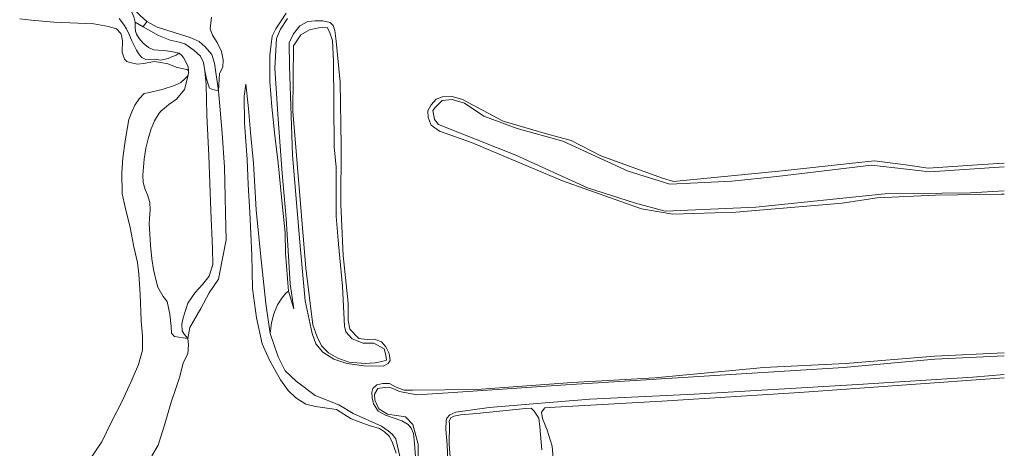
# Model space of a CAD drawing. Header units: metres. Extents: x 103671 to 105190, y 427150 to 429171.
# Tile 175 of 256: x 104971 to 105144, y 427863 to 427939. Entities that reach past the tile are written whole.
import ezdxf

# ---------------------------------------------------------------- set-up
doc = ezdxf.new("R2010")
doc.units = ezdxf.units.M
for name, color, linetype, lineweight in [('B-WE-GR-GRAS-GV', 253, 'Continuous', 13), ('B-WE-GR-STRUIK-GV', 253, 'Continuous', 13), ('B-WE-GW-TALUD_KRUIN-G', 253, 'Continuous', 18), ('B-WE-OG-TERREIN_ONBEGROEID_ZAND-GV', 253, 'Continuous', 18), ('B-WE-OG-WATER-GV', 253, 'Continuous', 18), ('B-WE-OG-WATER_SLIK-GV', 253, 'Continuous', 18), ('B-WE-VH-OPENVERHARDING-GV', 253, 'Continuous', 18)]:
    doc.layers.add(name, color=color, linetype=linetype, lineweight=lineweight)

msp = doc.modelspace()

# ---------------------------------------------------------------- linework, layer by layer
at = {"layer": 'B-WE-GR-GRAS-GV', "flags": 128}
for points in [[(104991.745, 427939.584), (104990.419, 427940.98), (104989.093, 427941.794), (104987.803, 427942.251), (104988.444, 427941.389), (104988.479, 427941.193), (104988.659, 427940.878), (104989.407, 427940.884), (104990.326, 427940.141), (104990.651, 427939.358), (104990.88, 427938.375), (104992.309, 427937.574), (104992.929, 427938.506)], [(104992.309, 427937.574), (104990.88, 427938.375), (104990.874, 427937.489), (104990.938, 427936.834), (104991.106, 427936.252), (104991.576, 427935.512), (104992.305, 427934.672), (104993.263, 427933.917), (104994.124, 427933.526), (104995.912, 427933.41), (104997.224, 427933.249), (104998.65, 427932.938), (104999.095, 427932.541), (104999.494, 427932.041), (104999.939, 427931.159), (105000.238, 427930.495), (105000.284, 427929.89), (105000.292, 427929.49), (105000.24, 427929.069), (104999.615, 427926.519), (104998.198, 427924.795), (104996.811, 427923.85), (104996.02, 427923.179), (104995.451, 427922.739), (104995.141, 427922.365), (104994.283, 427920.994), (104993.716, 427919.559), (104993.225, 427918.038), (104992.79, 427916.163), (104992.484, 427914.244), (104992.345, 427912.789), (104992.256, 427911.406), (104992.319, 427910.105), (104992.624, 427908.849), (104993.072, 427907.94), (104993.471, 427906.599), (104993.536, 427905.265), (104993.438, 427903.786), (104993.364, 427902.792), (104993.446, 427901.057), (104993.562, 427899.08), (104993.852, 427896.628), (104994.119, 427894.752), (104994.503, 427893.021), (104994.899, 427891.624), (104995.8, 427890.014), (104996.502, 427889.123), (104997.025, 427886.885), (104997.212, 427884.698), (104997.305, 427883.561), (104997.824, 427882.963), (104999.368, 427882.725), (105000.172, 427882.577), (104999.505, 427883.35), (104999.184, 427883.946), (104999.12, 427885.128), (104999.366, 427886.241), (105000.184, 427888.802), (105001.486, 427890.701), (105002.767, 427892.132), (105003.911, 427893.594), (105004.553, 427895.673), (105004.528, 427898.464), (105004.215, 427905.172), (105003.885, 427914.804), (105003.525, 427921.995), (105003.38, 427927.412), (105003.151, 427929.784), (105002.964, 427931.273), (105002.392, 427932.37), (105001.222, 427933.477), (104999.617, 427934.566), (104998.643, 427934.896), (104997.055, 427935.238), (104995.022, 427936.055)], [(105005.558, 427926.255), (105004.578, 427926.512), (105004.003, 427926.734), (105003.777, 427927.488), (105003.494, 427928.416), (105003.151, 427929.784), (105003.38, 427927.412), (105003.525, 427921.995), (105003.885, 427914.804), (105004.215, 427905.172), (105004.528, 427898.464), (105004.553, 427895.673), (105003.911, 427893.594), (105002.767, 427892.132), (105001.486, 427890.701), (105000.184, 427888.802), (104999.366, 427886.241), (104999.12, 427885.128), (104999.184, 427883.946), (104999.505, 427883.35), (105000.172, 427882.577), (105000.533, 427884.524), (105002.45, 427887.867), (105003.931, 427890.669), (105005.562, 427893.065), (105006.235, 427896.433), (105006.911, 427900), (105006.816, 427904.668), (105006.732, 427907.578), (105006.656, 427912.798), (105006.227, 427918.837)]]:
    msp.add_lwpolyline(points, close=True, dxfattribs=at)
for points in [[(105004.324, 427939.277), (105004.127, 427937.238), (105004.5, 427936.097), (105005.375, 427934.782), (105006.132, 427933.248), (105006.402, 427931.736), (105006.345, 427930.456), (105005.76, 427929.347), (105005.558, 427926.255), (105006.227, 427918.837), (105006.656, 427912.798), (105006.732, 427907.578), (105006.816, 427904.668), (105006.911, 427900), (105006.235, 427896.433), (105005.562, 427893.065), (105003.931, 427890.669), (105002.45, 427887.867), (105000.533, 427884.524), (105000.172, 427882.577), (105000.278, 427881.473), (105000.198, 427879.887), (104999.371, 427878.294), (104998.753, 427875.907), (104997.897, 427873.231), (104997.28, 427871.526), (104996.009, 427867.115), (104994.919, 427863.768), (104993.822, 427861.867)], [(105036.913, 427862.356), (105036.235, 427864.369), (105035.656, 427865.338), (105034.848, 427866.105), (105033.997, 427866.744), (105032.174, 427867.26), (105029.003, 427868.396), (105026.361, 427870.081), (105022.668, 427870.591), (105021.007, 427871.013), (105019.218, 427872.108), (105017.885, 427873.434), (105016.499, 427875.316), (105014.585, 427878.789), (105013.268, 427881.675), (105012.268, 427886.234), (105011.605, 427891.386), (105011.454, 427897.273), (105011.084, 427904.822), (105010.822, 427909.734), (105010.632, 427914.185), (105010.143, 427920.643), (105010.125, 427925.318), (105010.43, 427927.442), (105010.881, 427923.139), (105011.209, 427918.956), (105011.75, 427913.514), (105012.247, 427905.273), (105012.973, 427897.587), (105013.943, 427888.781), (105014.698, 427883.475), (105014.924, 427885.332), (105015.337, 427886.93), (105015.991, 427888.538), (105016.723, 427889.701), (105017.449, 427890.567), (105017.942, 427890.964), (105017.389, 427897.67), (105017.334, 427901.218), (105016.771, 427906.936), (105016.094, 427913.566), (105015.528, 427918.412), (105015.015, 427923.474), (105014.622, 427927.95), (105014.661, 427932.591), (105014.955, 427934.976), (105015.061, 427935.946), (105015.713, 427937.194), (105016.613, 427938.602), (105017.504, 427939.96)], [(105017.504, 427939.96), (105016.613, 427938.602), (105015.713, 427937.194), (105015.061, 427935.946), (105014.955, 427934.976), (105014.661, 427932.591), (105014.622, 427927.95), (105015.015, 427923.474), (105015.528, 427918.412), (105016.094, 427913.566), (105016.771, 427906.936), (105017.334, 427901.218), (105017.389, 427897.67), (105017.942, 427890.964), (105018.843, 427887.85), (105018.211, 427892.256), (105017.86, 427898.062), (105017.516, 427903.784), (105016.831, 427911.76), (105016.081, 427921.268), (105015.544, 427930.297), (105015.787, 427935.536), (105016.503, 427937.164), (105017.778, 427939.032)], [(105037.685, 427861.294), (105037.153, 427863.587), (105036.855, 427864.867), (105036.213, 427865.703), (105035.52, 427866.297), (105034.354, 427867.144), (105029.339, 427869.367), (105026.776, 427870.878), (105022.639, 427872.536), (105019.257, 427875.06), (105017.359, 427876.889), (105016.102, 427879.343), (105014.698, 427883.475), (105013.943, 427888.781), (105012.973, 427897.587), (105012.247, 427905.273), (105011.75, 427913.514), (105011.209, 427918.956), (105010.881, 427923.139), (105010.43, 427927.442), (105010.125, 427925.318), (105010.143, 427920.643), (105010.632, 427914.185), (105010.822, 427909.734), (105011.084, 427904.822), (105011.454, 427897.273), (105011.605, 427891.386), (105012.268, 427886.234), (105013.268, 427881.675), (105014.585, 427878.789), (105016.499, 427875.316), (105017.885, 427873.434), (105019.218, 427872.108), (105021.007, 427871.013), (105022.668, 427870.591), (105026.361, 427870.081), (105029.003, 427868.396), (105032.174, 427867.26), (105033.997, 427866.744), (105034.848, 427866.105), (105035.656, 427865.338), (105036.235, 427864.369), (105036.913, 427862.356)]]:
    msp.add_lwpolyline(points, dxfattribs=at)
at = {"layer": 'B-WE-GR-STRUIK-GV', "flags": 128}
msp.add_lwpolyline([(104991.745, 427939.584), (104992.929, 427938.506), (104994.742, 427937.517), (105000.576, 427935.72), (105002.198, 427934.958), (105003.259, 427934.034), (105004.396, 427932.702), (105004.859, 427931.14), (105005.558, 427926.255), (105005.76, 427929.347), (105006.345, 427930.456), (105006.402, 427931.736), (105006.132, 427933.248), (105005.375, 427934.782), (105004.5, 427936.097), (105004.127, 427937.238), (105004.324, 427939.277)], dxfattribs=at)
msp.add_lwpolyline([(105005.558, 427926.255), (105004.859, 427931.14), (105004.396, 427932.702), (105003.259, 427934.034), (105002.198, 427934.958), (105000.576, 427935.72), (104994.742, 427937.517), (104992.929, 427938.506), (104992.309, 427937.574), (104995.022, 427936.055), (104997.055, 427935.238), (104998.643, 427934.896), (104999.617, 427934.566), (105001.222, 427933.477), (105002.392, 427932.37), (105002.964, 427931.273), (105003.151, 427929.784), (105003.494, 427928.416), (105003.777, 427927.488), (105004.003, 427926.734), (105004.578, 427926.512)], close=True, dxfattribs=at)
at = {"layer": 'B-WE-GW-TALUD_KRUIN-G', "flags": 128}
for points in [[(104998.65, 427932.938), (104997.224, 427933.249), (104995.912, 427933.41), (104994.124, 427933.526), (104993.263, 427933.917), (104992.305, 427934.672), (104991.576, 427935.512), (104991.106, 427936.252), (104990.938, 427936.834), (104990.874, 427937.489), (104990.88, 427938.375), (104990.651, 427939.358), (104990.326, 427940.141), (104989.407, 427940.884), (104988.659, 427940.878), (104988.479, 427941.193), (104988.444, 427941.389), (104987.803, 427942.251), (104985.292, 427943.006), (104983.693, 427943.212), (104981.7, 427943.076), (104979.251, 427942.79), (104976.888, 427942.842)], [(105010.43, 427927.442), (105010.125, 427925.318), (105010.143, 427920.643), (105010.632, 427914.185), (105010.822, 427909.734), (105011.084, 427904.822), (105011.454, 427897.273), (105011.605, 427891.386), (105012.268, 427886.234), (105013.268, 427881.675), (105014.585, 427878.789), (105016.499, 427875.316), (105017.885, 427873.434), (105019.218, 427872.108), (105021.007, 427871.013), (105022.668, 427870.591), (105026.361, 427870.081), (105029.003, 427868.396), (105032.174, 427867.26), (105033.997, 427866.744), (105034.848, 427866.105), (105035.656, 427865.338), (105036.235, 427864.369), (105036.913, 427862.356)], [(105000.172, 427882.577), (105000.533, 427884.524), (105002.45, 427887.867), (105003.931, 427890.669), (105005.562, 427893.065), (105006.235, 427896.433), (105006.911, 427900), (105006.816, 427904.668), (105006.732, 427907.578), (105006.656, 427912.798), (105006.227, 427918.837), (105005.558, 427926.255)]]:
    msp.add_lwpolyline(points, dxfattribs=at)
at = {"layer": 'B-WE-OG-TERREIN_ONBEGROEID_ZAND-GV', "flags": 128}
for points in [[(104970.524, 427939.007), (104972.571, 427938.726), (104976.521, 427938.382), (104983.613, 427938.078), (104986.183, 427937.646), (104987.613, 427937.214), (104988.369, 427936.407), (104988.496, 427936.05), (104988.634, 427935.091), (104988.592, 427933.129), (104988.977, 427931.855), (104989.444, 427931.484), (104989.929, 427931.253), (104991.295, 427930.999), (104992.394, 427931.12), (104994.229, 427931.436), (104995.434, 427931.259), (104996.659, 427931.022), (104998.293, 427930.393), (105000.021, 427930.066), (105000.284, 427929.89), (105000.238, 427930.495), (104999.939, 427931.159), (104999.494, 427932.041), (104999.095, 427932.541), (104998.65, 427932.938), (104998.128, 427932.558), (104997.67, 427932.373), (104996.707, 427931.972), (104995.383, 427931.668), (104994.343, 427931.854), (104992.764, 427931.833), (104992.31, 427932.026), (104992.083, 427932.155), (104991.802, 427932.423), (104991.743, 427932.507), (104991.446, 427932.893), (104991.112, 427933.463), (104990.814, 427934.019), (104990.326, 427935.076), (104989.838, 427936.209), (104989.347, 427937.214), (104988.832, 427938.046), (104988.061, 427939.03)], [(104993.822, 427861.867), (104994.919, 427863.768), (104996.009, 427867.115), (104997.28, 427871.526), (104997.897, 427873.231), (104998.753, 427875.907), (104999.371, 427878.294), (105000.198, 427879.887), (105000.278, 427881.473), (105000.172, 427882.577), (104999.368, 427882.725), (104997.824, 427882.963), (104997.305, 427883.561), (104997.212, 427884.698), (104997.025, 427886.885), (104996.502, 427889.123), (104995.8, 427890.014), (104994.899, 427891.624), (104994.503, 427893.021), (104994.119, 427894.752), (104993.852, 427896.628), (104993.562, 427899.08), (104993.446, 427901.057), (104993.364, 427902.792), (104993.438, 427903.786), (104993.536, 427905.265), (104993.471, 427906.599), (104993.072, 427907.94), (104992.624, 427908.849), (104992.319, 427910.105), (104992.256, 427911.406), (104992.345, 427912.789), (104992.484, 427914.244), (104992.79, 427916.163), (104993.225, 427918.038), (104993.716, 427919.559), (104994.283, 427920.994), (104995.141, 427922.365), (104995.451, 427922.739), (104996.02, 427923.179), (104996.811, 427923.85), (104998.198, 427924.795), (104999.615, 427926.519), (105000.24, 427929.069), (105000.026, 427928.725), (104999.672, 427928.397), (104998.964, 427927.743), (104997.814, 427927.201), (104995.645, 427926.499), (104993.094, 427925.929), (104992.448, 427925.813), (104991.581, 427924.868), (104990.832, 427923.762), (104990.294, 427922.577), (104989.79, 427921.208), (104989.154, 427917.831), (104988.733, 427914.463), (104988.552, 427911.828), (104988.588, 427908.118), (104989.098, 427905.774), (104990.03, 427902.189), (104990.668, 427898.789), (104991.312, 427896.011), (104991.559, 427893.971), (104991.782, 427890.396), (104991.965, 427885.705), (104992.184, 427882.983), (104992.172, 427880.525), (104991.485, 427878.025), (104990.203, 427875.012), (104988.522, 427871.407), (104986.731, 427867.878), (104984.998, 427864.355), (104982.919, 427861.229)]]:
    msp.add_lwpolyline(points, dxfattribs=at)
at = {"layer": 'B-WE-OG-WATER-GV', "flags": 128}
for points in [[(104982.919, 427861.229), (104984.998, 427864.355), (104986.731, 427867.878), (104988.522, 427871.407), (104990.203, 427875.012), (104991.485, 427878.025), (104992.172, 427880.525), (104992.184, 427882.983), (104991.965, 427885.705), (104991.782, 427890.396), (104991.559, 427893.971), (104991.312, 427896.011), (104990.668, 427898.789), (104990.03, 427902.189), (104989.098, 427905.774), (104988.588, 427908.118), (104988.552, 427911.828), (104988.733, 427914.463), (104989.154, 427917.831), (104989.79, 427921.208), (104990.294, 427922.577), (104990.832, 427923.762), (104991.581, 427924.868), (104992.448, 427925.813), (104993.094, 427925.929), (104995.645, 427926.499), (104997.814, 427927.201), (104998.964, 427927.743), (104999.672, 427928.397), (105000.026, 427928.725), (105000.24, 427929.069), (105000.292, 427929.49), (105000.284, 427929.89), (105000.021, 427930.066), (104998.293, 427930.393), (104996.659, 427931.022), (104995.434, 427931.259), (104994.229, 427931.436), (104992.394, 427931.12), (104991.295, 427930.999), (104989.929, 427931.253), (104989.444, 427931.484), (104988.977, 427931.855), (104988.592, 427933.129), (104988.634, 427935.091), (104988.496, 427936.05), (104988.369, 427936.407), (104987.613, 427937.214), (104986.183, 427937.646), (104983.613, 427938.078), (104976.521, 427938.382), (104972.571, 427938.726), (104970.524, 427939.007)], [(105144.15, 427912.856), (105131.019, 427911.981), (105120.722, 427913.171), (105104.039, 427911.2), (105096.119, 427910.365), (105090.038, 427910.07), (105085.189, 427909.821), (105077.842, 427912.095), (105066.278, 427917.381), (105058.276, 427919.665), (105052.398, 427921.79), (105048.978, 427924.078), (105046.805, 427924.742), (105045.003, 427924.568), (105043.81, 427923.363), (105043.354, 427922.81), (105043.651, 427921.238), (105044.39, 427920.364), (105058.006, 427914.911), (105070.635, 427909.146), (105079.111, 427906.472), (105084.336, 427905.084), (105100.345, 427905.753), (105123.102, 427908.091), (105138.209, 427908.31), (105144.15, 427908.668)], [(105144.15, 427879.557), (105131.926, 427878.926), (105115.772, 427877.489), (105096.882, 427876.324), (105066.802, 427874.439), (105046.093, 427872.98), (105040.552, 427872.685), (105037.519, 427873.256), (105036.644, 427873.678), (105035.686, 427874.033), (105034.769, 427873.974), (105033.688, 427873.751), (105033.098, 427872.771), (105033.168, 427871.735), (105033.882, 427870.196), (105035.371, 427869.267), (105036.972, 427869.034), (105038.546, 427868.769), (105039.866, 427867.436), (105040.784, 427863.967), (105040.706, 427857.65)], [(105046.472, 427850.536), (105045.892, 427863.815), (105045.696, 427866.522), (105045.723, 427868.103), (105045.857, 427868.563), (105046.396, 427869.151), (105047.427, 427869.578), (105053.295, 427870.413), (105061.763, 427871.115), (105071.078, 427871.889), (105089.433, 427872.749), (105118.327, 427874.466), (105138.611, 427875.789), (105144.15, 427876.261)]]:
    msp.add_lwpolyline(points, dxfattribs=at)
msp.add_lwpolyline([(105028.569, 427878.433), (105031.455, 427878.208), (105033.214, 427878.328), (105034.374, 427878.539), (105035.188, 427878.765), (105035.104, 427879.642), (105034.801, 427880.744), (105032.983, 427881.749), (105031.064, 427881.761), (105029.123, 427882.508), (105028.017, 427883.779), (105027.821, 427884.793), (105027.639, 427888.218), (105027.438, 427891.837), (105026.724, 427899.244), (105026.347, 427904.175), (105026.349, 427912.83), (105026.007, 427916.388), (105025.877, 427931.522), (105025.671, 427935.191), (105025.184, 427936.669), (105024.763, 427937.464), (105023.292, 427937.421), (105021.654, 427937.066), (105020.117, 427936.181), (105018.78, 427934.232), (105018.709, 427922.717), (105020.985, 427895.003), (105022.245, 427884.993), (105022.987, 427882.901), (105023.731, 427881.301), (105024.984, 427880.044), (105026.646, 427879.122)], close=True, dxfattribs=at)
at = {"layer": 'B-WE-OG-WATER_SLIK-GV', "flags": 128}
for points in [[(105017.778, 427939.032), (105016.503, 427937.164), (105015.787, 427935.536), (105015.544, 427930.297), (105016.081, 427921.268), (105016.831, 427911.76), (105017.516, 427903.784), (105017.86, 427898.062), (105018.211, 427892.256), (105018.843, 427887.85), (105017.942, 427890.964), (105017.449, 427890.567), (105016.723, 427889.701), (105015.991, 427888.538), (105015.337, 427886.93), (105014.924, 427885.332), (105014.698, 427883.475), (105016.102, 427879.343), (105017.359, 427876.889), (105019.257, 427875.06), (105022.639, 427872.536), (105026.776, 427870.878), (105029.339, 427869.367), (105034.354, 427867.144), (105035.52, 427866.297), (105036.213, 427865.703), (105036.855, 427864.867), (105037.153, 427863.587), (105037.685, 427861.294)], [(105144.15, 427913.533), (105140.314, 427913.262), (105130.712, 427912.645), (105127.177, 427913.15), (105121.235, 427913.91), (105119.001, 427913.695), (105105.003, 427912.141), (105087.607, 427910.491), (105085.804, 427910.317), (105083.856, 427910.848), (105072.991, 427914.824), (105067.787, 427917.501), (105063.445, 427918.671), (105055.793, 427920.958), (105048.633, 427924.779), (105046.815, 427925.296), (105045.081, 427925.206), (105043.99, 427924.819), (105043.06, 427923.832), (105042.472, 427922.751), (105042.534, 427921.578), (105043.098, 427920.248), (105044.536, 427919.156), (105050.187, 427917.163), (105066.215, 427910.404), (105080.196, 427905.472), (105085.671, 427904.513), (105096.785, 427904.866), (105115.543, 427906.493), (105121.734, 427907.397), (105132.017, 427907.875), (105143.661, 427908.049), (105144.15, 427908.074)], [(105144.15, 427908.074), (105143.661, 427908.049), (105132.017, 427907.875), (105121.734, 427907.397), (105115.543, 427906.493), (105096.785, 427904.866), (105085.671, 427904.513), (105080.196, 427905.472), (105066.215, 427910.404), (105050.187, 427917.163), (105044.536, 427919.156), (105043.098, 427920.248), (105042.534, 427921.578), (105042.472, 427922.751), (105043.06, 427923.832), (105043.99, 427924.819), (105045.081, 427925.206), (105046.815, 427925.296), (105048.633, 427924.779), (105055.793, 427920.958), (105063.445, 427918.671), (105067.787, 427917.501), (105072.991, 427914.824), (105083.856, 427910.848), (105085.804, 427910.317), (105087.607, 427910.491), (105105.003, 427912.141), (105119.001, 427913.695), (105121.235, 427913.91), (105127.177, 427913.15), (105130.712, 427912.645), (105140.314, 427913.262), (105144.15, 427913.533)], [(105144.15, 427908.668), (105138.209, 427908.31), (105123.102, 427908.091), (105100.345, 427905.753), (105084.336, 427905.084), (105079.111, 427906.472), (105070.635, 427909.146), (105058.006, 427914.911), (105044.39, 427920.364), (105043.651, 427921.238), (105043.354, 427922.81), (105043.81, 427923.363), (105045.003, 427924.568), (105046.805, 427924.742), (105048.978, 427924.078), (105052.398, 427921.79), (105058.276, 427919.665), (105066.278, 427917.381), (105077.842, 427912.095), (105085.189, 427909.821), (105090.038, 427910.07), (105096.119, 427910.365), (105104.039, 427911.2), (105120.722, 427913.171), (105131.019, 427911.981), (105144.15, 427912.856)], [(105144.15, 427880.045), (105131.858, 427879.474), (105116.137, 427878.174), (105101.753, 427877.475), (105082.497, 427875.642), (105067.953, 427874.821), (105051.13, 427873.586), (105039.804, 427873.462), (105038.322, 427873.469), (105036.916, 427874.021), (105035.74, 427874.637), (105034.538, 427874.629), (105033.525, 427874.446), (105032.815, 427873.797), (105032.629, 427873.049), (105032.696, 427872.133), (105032.885, 427871.056), (105033.74, 427869.793), (105035.009, 427869.07), (105037.898, 427868.06), (105039.036, 427867.396), (105039.565, 427866.804), (105039.981, 427865.834), (105040.149, 427864.09), (105040.443, 427860.146)], [(105040.443, 427860.146), (105040.149, 427864.09), (105039.981, 427865.834), (105039.565, 427866.804), (105039.036, 427867.396), (105037.898, 427868.06), (105035.009, 427869.07), (105033.74, 427869.793), (105032.885, 427871.056), (105032.696, 427872.133), (105032.629, 427873.049), (105032.815, 427873.797), (105033.525, 427874.446), (105034.538, 427874.629), (105035.74, 427874.637), (105036.916, 427874.021), (105038.322, 427873.469), (105039.804, 427873.462), (105051.13, 427873.586), (105067.953, 427874.821), (105082.497, 427875.642), (105101.753, 427877.475), (105116.137, 427878.174), (105131.858, 427879.474), (105144.15, 427880.045)], [(105040.706, 427857.65), (105040.784, 427863.967), (105039.866, 427867.436), (105038.546, 427868.769), (105036.972, 427869.034), (105035.371, 427869.267), (105033.882, 427870.196), (105033.168, 427871.735), (105033.098, 427872.771), (105033.688, 427873.751), (105034.769, 427873.974), (105035.686, 427874.033), (105036.644, 427873.678), (105037.519, 427873.256), (105040.552, 427872.685), (105046.093, 427872.98), (105066.802, 427874.439), (105096.882, 427876.324), (105115.772, 427877.489), (105131.926, 427878.926), (105144.15, 427879.557)], [(105144.15, 427876.261), (105138.611, 427875.789), (105118.327, 427874.466), (105089.433, 427872.749), (105071.078, 427871.889), (105061.763, 427871.115), (105053.295, 427870.413), (105047.427, 427869.578), (105046.396, 427869.151), (105045.857, 427868.563), (105045.723, 427868.103), (105045.696, 427866.522), (105045.892, 427863.815), (105046.472, 427850.536)], [(105064.611, 427861.405), (105064.398, 427863.614), (105063.565, 427866.405), (105062.697, 427868.499), (105062.566, 427869.589), (105063.107, 427870.359), (105063.894, 427870.434), (105083.729, 427871.525), (105108.03, 427873.071), (105144.15, 427875.636)], [(105144.15, 427875.636), (105108.03, 427873.071), (105083.729, 427871.525), (105063.894, 427870.434), (105063.107, 427870.359), (105062.566, 427869.589), (105062.697, 427868.499), (105063.565, 427866.405), (105064.398, 427863.614), (105064.611, 427861.405)], [(105047.049, 427854.123), (105046.275, 427863.943), (105046.318, 427867.427), (105046.281, 427868.098), (105046.558, 427868.584), (105047.061, 427868.871), (105048.228, 427869.099), (105051.145, 427869.38), (105059.708, 427870.232), (105060.698, 427870.327), (105061.266, 427869.761), (105062.086, 427868.543), (105062.235, 427866.99), (105062.627, 427862.949)], [(105062.627, 427862.949), (105062.235, 427866.99), (105062.086, 427868.543), (105061.266, 427869.761), (105060.698, 427870.327), (105059.708, 427870.232), (105051.145, 427869.38), (105048.228, 427869.099), (105047.061, 427868.871), (105046.558, 427868.584), (105046.281, 427868.098), (105046.318, 427867.427), (105046.275, 427863.943), (105047.049, 427854.123)]]:
    msp.add_lwpolyline(points, dxfattribs=at)
for points in [[(105028.433, 427888.825), (105027.557, 427897.224), (105027.172, 427906.227), (105027.214, 427916.636), (105027.063, 427927.79), (105026.322, 427935.071), (105026.084, 427936.916), (105025.796, 427937.812), (105025.281, 427938.365), (105023.967, 427938.66), (105022.604, 427938.63), (105021.31, 427938.505), (105019.937, 427937.75), (105018.806, 427936.355), (105018.036, 427934.754), (105018.114, 427930.604), (105018.658, 427914.948), (105019.918, 427899.582), (105020.855, 427889.227), (105022.093, 427883.461), (105022.749, 427881.655), (105023.976, 427880.187), (105025.941, 427878.97), (105028.204, 427878.204), (105031.281, 427877.757), (105034.615, 427877.717), (105035.495, 427878.161), (105035.824, 427878.731), (105035.682, 427879.947), (105035.105, 427881.147), (105034.328, 427882.021), (105033.079, 427882.49), (105031.779, 427882.416), (105030.327, 427882.584), (105028.731, 427884.262), (105028.443, 427885.789)], [(105028.433, 427888.825), (105028.443, 427885.789), (105028.731, 427884.262), (105030.327, 427882.584), (105031.779, 427882.416), (105033.079, 427882.49), (105034.328, 427882.021), (105035.105, 427881.147), (105035.682, 427879.947), (105035.824, 427878.731), (105035.495, 427878.161), (105034.615, 427877.717), (105031.281, 427877.757), (105028.204, 427878.204), (105025.941, 427878.97), (105023.976, 427880.187), (105022.749, 427881.655), (105022.093, 427883.461), (105020.855, 427889.227), (105019.918, 427899.582), (105018.658, 427914.948), (105018.114, 427930.604), (105018.036, 427934.754), (105018.806, 427936.355), (105019.937, 427937.75), (105021.31, 427938.505), (105022.604, 427938.63), (105023.967, 427938.66), (105025.281, 427938.365), (105025.796, 427937.812), (105026.084, 427936.916), (105026.322, 427935.071), (105027.063, 427927.79), (105027.214, 427916.636), (105027.172, 427906.227), (105027.557, 427897.224)], [(105028.569, 427878.433), (105026.646, 427879.122), (105024.984, 427880.044), (105023.731, 427881.301), (105022.987, 427882.901), (105022.245, 427884.993), (105020.985, 427895.003), (105018.709, 427922.717), (105018.78, 427934.232), (105020.117, 427936.181), (105021.654, 427937.066), (105023.292, 427937.421), (105024.763, 427937.464), (105025.184, 427936.669), (105025.671, 427935.191), (105025.877, 427931.522), (105026.007, 427916.388), (105026.349, 427912.83), (105026.347, 427904.175), (105026.724, 427899.244), (105027.438, 427891.837), (105027.639, 427888.218), (105027.821, 427884.793), (105028.017, 427883.779), (105029.123, 427882.508), (105031.064, 427881.761), (105032.983, 427881.749), (105034.801, 427880.744), (105035.104, 427879.642), (105035.188, 427878.765), (105034.374, 427878.539), (105033.214, 427878.328), (105031.455, 427878.208)]]:
    msp.add_lwpolyline(points, close=True, dxfattribs=at)
at = {"layer": 'B-WE-VH-OPENVERHARDING-GV', "flags": 128}
msp.add_lwpolyline([(104988.061, 427939.03), (104988.832, 427938.046), (104989.347, 427937.214), (104989.838, 427936.209), (104990.326, 427935.076), (104990.814, 427934.019), (104991.112, 427933.463), (104991.446, 427932.893), (104991.743, 427932.507), (104991.802, 427932.423), (104992.083, 427932.155), (104992.31, 427932.026), (104992.764, 427931.833), (104994.343, 427931.854), (104995.383, 427931.668), (104996.707, 427931.972), (104997.67, 427932.373), (104998.128, 427932.558), (104998.65, 427932.938), (104997.224, 427933.249), (104995.912, 427933.41), (104994.124, 427933.526), (104993.263, 427933.917), (104992.305, 427934.672), (104991.576, 427935.512), (104991.106, 427936.252), (104990.938, 427936.834), (104990.874, 427937.489), (104990.88, 427938.375), (104990.651, 427939.358)], dxfattribs=at)

doc.saveas('drawing.dxf')
